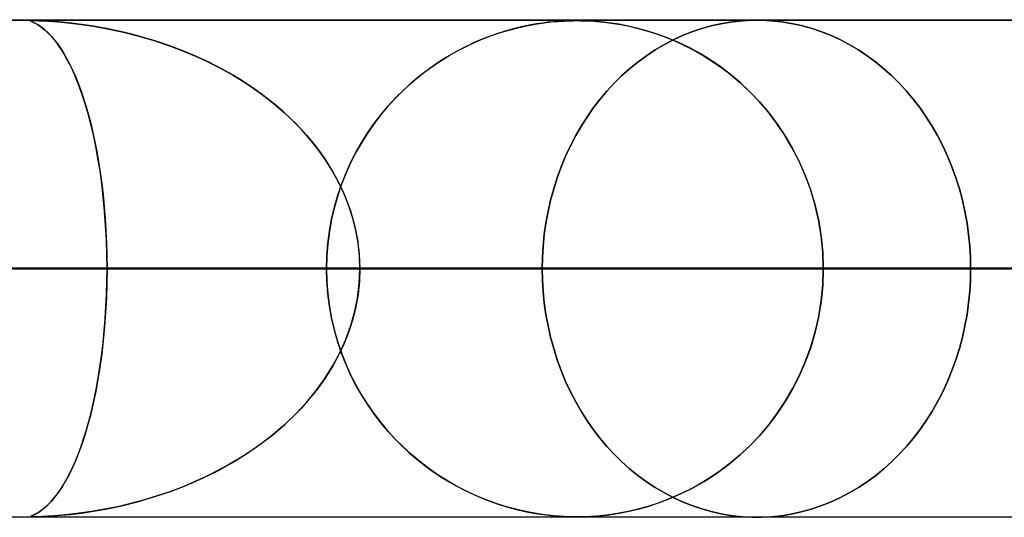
# Model space of a CAD drawing. Header units: millimetres. Extents: x -790 to 790, y -924 to 924.
# Tile 43 of 48: x 330 to 350, y 914 to 924. Entities that reach past the tile are written whole.
import ezdxf

# ---------------------------------------------------------------- set-up
doc = ezdxf.new("R2010")
doc.units = ezdxf.units.MM
doc.layers.add('HIDDEN', color=7, linetype='Continuous')
doc.layers.add('THICK', color=7, linetype='Continuous')

msp = doc.modelspace()

# ---------------------------------------------------------------- linework, layer by layer
at = {"layer": 'HIDDEN'}
for p, q in [((344.621, 923.99), (0, 923.99)), ((677, 923.99), (0, 923.99)), ((344.621, 923.99), (0, 923.99)), ((330.08, 923.98), (329.536, 923.98)), ((330.034, 923.978), (330.027, 923.975)), ((330.027, 923.975), (330.031, 923.978)), ((330.027, 923.975), (330.031, 923.971)), ((330.034, 923.969), (330.027, 923.975)), ((330.031, 923.978), (330.047, 923.979)), ((330.031, 923.971), (330.043, 923.964)), ((330.051, 923.98), (330.034, 923.978)), ((330.054, 923.959), (330.034, 923.969)), ((330.043, 923.964), (330.061, 923.955)), ((330.047, 923.979), (330.074, 923.98)), ((330.08, 923.98), (330.051, 923.98)), ((330.084, 923.945), (330.054, 923.959)), ((330.061, 923.955), (330.084, 923.945)), ((330.123, 923.98), (330.08, 923.98)), ((330.08, 923.98), (330.123, 923.98)), ((647.9, 923.98), (330.08, 923.98)), ((330.084, 923.945), (330.112, 923.931)), ((330.126, 923.924), (330.084, 923.945)), ((330.112, 923.931), (330.145, 923.913)), ((330.184, 923.978), (330.123, 923.98)), ((330.123, 923.98), (330.183, 923.978)), ((330.178, 923.893), (330.126, 923.924)), ((330.145, 923.913), (330.184, 923.89)), ((330.183, 923.978), (330.263, 923.975)), ((330.264, 923.975), (330.184, 923.978)), ((330.263, 923.975), (330.365, 923.969)), ((330.367, 923.969), (330.264, 923.975)), ((330.365, 923.969), (330.492, 923.961)), ((330.498, 923.961), (330.367, 923.969)), ((330.492, 923.961), (330.645, 923.949)), ((330.658, 923.947), (330.498, 923.961)), ((330.645, 923.949), (330.83, 923.93)), ((330.846, 923.928), (330.658, 923.947)), ((330.83, 923.93), (331.047, 923.904)), ((331.058, 923.902), (330.846, 923.928)), ((331.047, 923.904), (331.293, 923.867)), ((331.293, 923.867), (331.058, 923.902)), ((339.992, 923.878), (340.168, 923.91)), ((340.184, 923.913), (340.042, 923.887)), ((340.168, 923.91), (340.336, 923.936)), ((340.314, 923.933), (340.184, 923.913)), ((340.429, 923.947), (340.314, 923.933)), ((340.336, 923.936), (340.489, 923.954)), ((340.536, 923.958), (340.429, 923.947)), ((340.489, 923.954), (340.625, 923.966)), ((340.641, 923.967), (340.536, 923.958)), ((340.625, 923.966), (340.741, 923.973)), ((340.743, 923.973), (340.641, 923.967)), ((340.741, 923.973), (340.838, 923.977)), ((340.835, 923.977), (340.743, 923.973)), ((340.919, 923.979), (340.835, 923.977)), ((340.838, 923.977), (340.922, 923.979)), ((340.999, 923.98), (340.919, 923.979)), ((340.922, 923.979), (341, 923.98)), ((341.085, 923.979), (340.999, 923.98)), ((341, 923.98), (341.077, 923.979)), ((341.077, 923.979), (341.157, 923.978)), ((341.178, 923.977), (341.085, 923.979)), ((341.157, 923.978), (341.247, 923.974)), ((341.283, 923.972), (341.178, 923.977)), ((341.247, 923.974), (341.351, 923.968)), ((341.401, 923.964), (341.283, 923.972)), ((341.351, 923.968), (341.47, 923.958)), ((341.534, 923.951), (341.401, 923.964)), ((341.47, 923.958), (341.6, 923.944)), ((341.684, 923.933), (341.534, 923.951)), ((341.6, 923.944), (341.739, 923.925)), ((341.851, 923.907), (341.684, 923.933)), ((341.739, 923.925), (341.889, 923.9)), ((342.035, 923.871), (341.851, 923.907)), ((341.889, 923.9), (342.053, 923.867)), ((343.93, 923.925), (343.731, 923.882)), ((343.731, 923.882), (343.93, 923.925)), ((344.129, 923.957), (343.93, 923.925)), ((343.93, 923.925), (344.129, 923.957)), ((344.328, 923.978), (344.129, 923.957)), ((344.129, 923.957), (344.328, 923.978)), ((344.524, 923.989), (344.328, 923.978)), ((344.328, 923.978), (344.524, 923.989)), ((344.718, 923.989), (344.524, 923.989)), ((344.524, 923.989), (344.718, 923.989)), ((344.914, 923.978), (344.718, 923.989)), ((344.718, 923.989), (344.914, 923.978)), ((345.112, 923.957), (344.914, 923.978)), ((344.914, 923.978), (345.112, 923.957)), ((345.311, 923.925), (345.112, 923.957)), ((345.112, 923.957), (345.311, 923.925)), ((345.51, 923.882), (345.311, 923.925)), ((345.311, 923.925), (345.51, 923.882)), ((330.239, 923.853), (330.178, 923.893)), ((330.184, 923.89), (330.228, 923.861)), ((330.228, 923.861), (330.276, 923.825)), ((330.307, 923.799), (330.239, 923.853)), ((330.276, 923.825), (330.328, 923.781)), ((330.379, 923.734), (330.307, 923.799)), ((330.328, 923.781), (330.383, 923.73)), ((330.452, 923.657), (330.379, 923.734)), ((330.383, 923.73), (330.441, 923.669)), ((331.546, 923.822), (331.293, 923.867)), ((331.293, 923.867), (331.564, 923.819)), ((331.804, 923.769), (331.546, 923.822)), ((331.564, 923.819), (331.859, 923.756)), ((332.061, 923.707), (331.804, 923.769)), ((331.859, 923.756), (332.174, 923.678)), ((332.317, 923.638), (332.061, 923.707)), ((339.361, 923.704), (339.168, 923.634)), ((339.29, 923.68), (339.465, 923.739)), ((339.545, 923.764), (339.361, 923.704)), ((339.465, 923.739), (339.64, 923.792)), ((339.721, 923.814), (339.545, 923.764)), ((339.64, 923.792), (339.816, 923.838)), ((339.887, 923.855), (339.721, 923.814)), ((339.816, 923.838), (339.992, 923.878)), ((340.042, 923.887), (339.887, 923.855)), ((342.23, 923.825), (342.035, 923.871)), ((342.053, 923.867), (342.235, 923.824)), ((342.431, 923.77), (342.23, 923.825)), ((342.235, 923.824), (342.431, 923.769)), ((342.634, 923.703), (342.431, 923.77)), ((342.431, 923.769), (342.64, 923.701)), ((342.84, 923.626), (342.634, 923.703)), ((343.335, 923.762), (343.141, 923.685)), ((343.141, 923.685), (343.335, 923.762)), ((343.532, 923.828), (343.335, 923.762)), ((343.335, 923.762), (343.532, 923.828)), ((343.731, 923.882), (343.532, 923.828)), ((343.532, 923.828), (343.731, 923.882)), ((345.709, 923.828), (345.51, 923.882)), ((345.51, 923.882), (345.709, 923.828)), ((345.905, 923.762), (345.709, 923.828)), ((345.709, 923.828), (345.905, 923.762)), ((346.099, 923.685), (345.905, 923.762)), ((345.905, 923.762), (346.099, 923.685)), ((330.441, 923.669), (330.503, 923.597)), ((330.524, 923.571), (330.452, 923.657)), ((330.503, 923.597), (330.566, 923.515)), ((330.596, 923.474), (330.524, 923.571)), ((330.566, 923.515), (330.631, 923.422)), ((332.174, 923.678), (332.505, 923.581)), ((332.571, 923.56), (332.317, 923.638)), ((332.505, 923.581), (332.84, 923.468)), ((332.823, 923.475), (332.571, 923.56)), ((338.969, 923.551), (338.769, 923.457)), ((338.772, 923.459), (338.944, 923.539)), ((338.944, 923.539), (339.116, 923.613)), ((339.168, 923.634), (338.969, 923.551)), ((339.116, 923.613), (339.29, 923.68)), ((342.64, 923.701), (342.859, 923.619)), ((342.949, 923.598), (342.761, 923.5)), ((342.761, 923.5), (342.949, 923.598)), ((343.047, 923.538), (342.84, 923.626)), ((342.859, 923.619), (343.088, 923.519)), ((343.141, 923.685), (342.949, 923.598)), ((342.949, 923.598), (343.141, 923.685)), ((343.256, 923.437), (343.047, 923.538)), ((343.088, 923.519), (343.323, 923.402)), ((346.29, 923.598), (346.099, 923.685)), ((346.099, 923.685), (346.29, 923.598)), ((346.477, 923.5), (346.29, 923.598)), ((346.29, 923.598), (346.477, 923.5)), ((330.667, 923.366), (330.596, 923.474)), ((330.631, 923.422), (330.694, 923.321)), ((330.737, 923.247), (330.667, 923.366)), ((330.694, 923.321), (330.756, 923.213)), ((333.071, 923.381), (332.823, 923.475)), ((332.84, 923.468), (333.166, 923.343)), ((333.315, 923.279), (333.071, 923.381)), ((333.166, 923.343), (333.482, 923.204)), ((338.573, 923.355), (338.383, 923.245)), ((338.435, 923.276), (338.603, 923.371)), ((338.769, 923.457), (338.573, 923.355)), ((338.603, 923.371), (338.772, 923.459)), ((342.578, 923.392), (342.4, 923.274)), ((342.4, 923.274), (342.578, 923.392)), ((342.761, 923.5), (342.578, 923.392)), ((342.578, 923.392), (342.761, 923.5)), ((343.465, 923.324), (343.256, 923.437)), ((343.323, 923.402), (343.563, 923.266)), ((343.673, 923.197), (343.465, 923.324)), ((346.66, 923.392), (346.477, 923.5)), ((346.477, 923.5), (346.66, 923.392)), ((346.837, 923.274), (346.66, 923.392)), ((346.66, 923.392), (346.837, 923.274)), ((330.806, 923.118), (330.737, 923.247)), ((330.756, 923.213), (330.817, 923.096)), ((330.874, 922.978), (330.806, 923.118)), ((333.556, 923.169), (333.315, 923.279)), ((333.482, 923.204), (333.787, 923.053)), ((333.792, 923.051), (333.556, 923.169)), ((338.198, 923.127), (338.019, 923.001)), ((338.107, 923.065), (338.27, 923.174)), ((338.383, 923.245), (338.198, 923.127)), ((338.27, 923.174), (338.435, 923.276)), ((342.227, 923.148), (342.062, 923.013)), ((342.062, 923.013), (342.227, 923.148)), ((342.4, 923.274), (342.227, 923.148)), ((342.227, 923.148), (342.4, 923.274)), ((343.563, 923.266), (343.806, 923.108)), ((343.88, 923.056), (343.673, 923.197)), ((343.806, 923.108), (344.042, 922.935)), ((347.009, 923.148), (346.837, 923.274)), ((346.837, 923.274), (347.009, 923.148)), ((347.174, 923.013), (347.009, 923.148)), ((347.009, 923.148), (347.174, 923.013)), ((330.817, 923.096), (330.876, 922.973)), ((330.939, 922.827), (330.874, 922.978)), ((330.876, 922.973), (330.933, 922.842)), ((333.787, 923.053), (334.082, 922.89)), ((334.024, 922.924), (333.792, 923.051)), ((334.25, 922.788), (334.024, 922.924)), ((337.79, 922.823), (337.947, 922.948)), ((338.019, 923.001), (337.845, 922.868)), ((337.947, 922.948), (338.107, 923.065)), ((342.062, 923.013), (341.903, 922.87)), ((341.903, 922.87), (342.062, 923.013)), ((344.084, 922.902), (343.88, 923.056)), ((344.042, 922.935), (344.266, 922.749)), ((347.332, 922.87), (347.174, 923.013)), ((347.174, 923.013), (347.332, 922.87)), ((330.933, 922.842), (330.988, 922.705)), ((331.003, 922.665), (330.939, 922.827)), ((334.082, 922.89), (334.364, 922.715)), ((334.47, 922.644), (334.25, 922.788)), ((334.364, 922.715), (334.635, 922.528)), ((337.678, 922.728), (337.517, 922.581)), ((337.636, 922.691), (337.79, 922.823)), ((337.845, 922.868), (337.678, 922.728)), ((341.751, 922.72), (341.608, 922.565)), ((341.608, 922.565), (341.751, 922.72)), ((341.903, 922.87), (341.751, 922.72)), ((341.751, 922.72), (341.903, 922.87)), ((344.284, 922.733), (344.084, 922.902)), ((344.266, 922.749), (344.478, 922.551)), ((344.478, 922.551), (344.284, 922.733)), ((347.482, 922.72), (347.332, 922.87)), ((347.332, 922.87), (347.482, 922.72)), ((347.625, 922.565), (347.482, 922.72)), ((347.482, 922.72), (347.625, 922.565)), ((330.988, 922.705), (331.042, 922.56)), ((331.065, 922.491), (331.003, 922.665)), ((331.042, 922.56), (331.093, 922.409)), ((334.685, 922.491), (334.47, 922.644)), ((334.635, 922.528), (334.892, 922.33)), ((337.34, 922.403), (337.486, 922.551)), ((337.517, 922.581), (337.362, 922.426)), ((337.486, 922.551), (337.636, 922.691)), ((341.608, 922.565), (341.471, 922.404)), ((341.471, 922.404), (341.608, 922.565)), ((344.478, 922.551), (344.677, 922.341)), ((344.665, 922.355), (344.478, 922.551)), ((347.761, 922.404), (347.625, 922.565)), ((347.625, 922.565), (347.761, 922.404)), ((331.125, 922.306), (331.065, 922.491)), ((331.093, 922.409), (331.142, 922.25)), ((334.893, 922.33), (334.685, 922.491)), ((334.892, 922.33), (335.134, 922.122)), ((335.093, 922.159), (334.893, 922.33)), ((337.198, 922.247), (337.34, 922.403)), ((337.362, 922.426), (337.214, 922.265)), ((341.471, 922.404), (341.34, 922.233)), ((341.34, 922.233), (341.471, 922.404)), ((344.845, 922.144), (344.665, 922.355)), ((344.677, 922.341), (344.864, 922.121)), ((347.891, 922.233), (347.761, 922.404)), ((347.761, 922.404), (347.891, 922.233)), ((331.183, 922.109), (331.125, 922.306)), ((331.142, 922.25), (331.189, 922.085)), ((335.285, 921.98), (335.093, 922.159)), ((335.134, 922.122), (335.361, 921.904)), ((337.061, 922.083), (337.198, 922.247)), ((337.214, 922.265), (337.073, 922.097)), ((341.34, 922.233), (341.214, 922.053)), ((341.214, 922.053), (341.34, 922.233)), ((345.015, 921.92), (344.845, 922.144)), ((344.864, 922.121), (345.037, 921.889)), ((348.017, 922.053), (347.891, 922.233)), ((347.891, 922.233), (348.017, 922.053)), ((331.237, 921.901), (331.183, 922.109)), ((331.189, 922.085), (331.234, 921.913)), ((335.467, 921.792), (335.285, 921.98)), ((336.929, 921.91), (337.061, 922.083)), ((337.073, 922.097), (336.937, 921.921)), ((341.214, 922.053), (341.093, 921.865)), ((341.093, 921.865), (341.214, 922.053)), ((348.136, 921.865), (348.017, 922.053)), ((348.017, 922.053), (348.136, 921.865)), ((331.234, 921.913), (331.278, 921.732)), ((331.289, 921.681), (331.237, 921.901)), ((331.278, 921.732), (331.319, 921.543)), ((335.361, 921.904), (335.571, 921.677)), ((335.64, 921.596), (335.467, 921.792)), ((336.683, 921.539), (336.803, 921.728)), ((336.808, 921.737), (336.686, 921.544)), ((336.803, 921.728), (336.929, 921.91)), ((336.937, 921.921), (336.808, 921.737)), ((341.093, 921.865), (340.98, 921.669)), ((340.98, 921.669), (341.093, 921.865)), ((345.176, 921.682), (345.015, 921.92)), ((345.037, 921.889), (345.197, 921.648)), ((348.248, 921.669), (348.136, 921.865)), ((348.136, 921.865), (348.248, 921.669)), ((331.337, 921.451), (331.289, 921.681)), ((331.319, 921.543), (331.357, 921.346)), ((335.571, 921.677), (335.763, 921.442)), ((335.802, 921.391), (335.64, 921.596)), ((336.57, 921.341), (336.683, 921.539)), ((336.686, 921.544), (336.571, 921.343)), ((340.98, 921.669), (340.875, 921.465)), ((340.875, 921.465), (340.98, 921.669)), ((345.325, 921.43), (345.176, 921.682)), ((345.197, 921.648), (345.345, 921.394)), ((348.353, 921.465), (348.248, 921.669)), ((348.248, 921.669), (348.353, 921.465)), ((331.381, 921.21), (331.337, 921.451)), ((331.357, 921.346), (331.393, 921.14)), ((335.763, 921.442), (335.938, 921.199)), ((335.952, 921.179), (335.802, 921.391)), ((336.571, 921.343), (336.464, 921.134)), ((336.464, 921.135), (336.57, 921.341)), ((340.875, 921.465), (340.777, 921.256)), ((340.777, 921.256), (340.875, 921.465)), ((345.462, 921.164), (345.325, 921.43)), ((345.345, 921.394), (345.479, 921.128)), ((348.45, 921.256), (348.353, 921.465)), ((348.353, 921.465), (348.45, 921.256)), ((331.422, 920.958), (331.381, 921.21)), ((331.393, 921.14), (331.426, 920.925)), ((335.938, 921.199), (336.095, 920.949)), ((336.09, 920.958), (335.952, 921.179)), ((336.464, 921.134), (336.366, 920.917)), ((336.367, 920.921), (336.464, 921.135)), ((340.777, 921.256), (340.688, 921.04)), ((340.688, 921.04), (340.777, 921.256)), ((345.586, 920.884), (345.462, 921.164)), ((348.538, 921.04), (348.45, 921.256)), ((348.45, 921.256), (348.538, 921.04)), ((331.457, 920.697), (331.422, 920.958)), ((336.215, 920.73), (336.09, 920.958)), ((336.095, 920.949), (336.234, 920.692)), ((340.688, 921.04), (340.608, 920.82)), ((340.608, 920.82), (340.688, 921.04)), ((345.479, 921.128), (345.6, 920.849)), ((348.618, 920.82), (348.538, 921.04)), ((348.538, 921.04), (348.618, 920.82)), ((331.426, 920.925), (331.457, 920.703)), ((336.366, 920.917), (336.277, 920.694)), ((336.279, 920.7), (336.367, 920.921)), ((340.608, 920.82), (340.537, 920.596)), ((340.537, 920.596), (340.608, 920.82)), ((345.694, 920.592), (345.586, 920.884)), ((345.6, 920.849), (345.704, 920.559)), ((348.688, 920.596), (348.618, 920.82)), ((348.618, 920.82), (348.688, 920.596)), ((331.457, 920.703), (331.483, 920.474)), ((331.488, 920.427), (331.457, 920.697)), ((336.277, 920.694), (336.199, 920.464)), ((336.201, 920.471), (336.279, 920.7)), ((336.325, 920.494), (336.215, 920.73)), ((336.234, 920.692), (336.354, 920.426)), ((340.537, 920.596), (340.476, 920.369)), ((340.476, 920.369), (340.537, 920.596)), ((345.785, 920.287), (345.694, 920.592)), ((345.704, 920.559), (345.792, 920.259)), ((348.749, 920.369), (348.688, 920.596)), ((348.688, 920.596), (348.749, 920.369)), ((331.483, 920.474), (331.507, 920.239)), ((331.514, 920.148), (331.488, 920.427)), ((336.199, 920.464), (336.131, 920.228)), ((336.133, 920.236), (336.201, 920.471)), ((336.421, 920.252), (336.325, 920.494)), ((336.354, 920.426), (336.455, 920.152)), ((340.476, 920.369), (340.424, 920.139)), ((340.424, 920.139), (340.476, 920.369)), ((348.801, 920.139), (348.749, 920.369)), ((348.749, 920.369), (348.801, 920.139)), ((331.507, 920.239), (331.526, 919.998)), ((331.535, 919.863), (331.514, 920.148)), ((336.131, 920.228), (336.075, 919.987)), ((336.076, 919.994), (336.133, 920.236)), ((336.499, 920.006), (336.421, 920.252)), ((336.455, 920.152), (336.536, 919.868)), ((345.858, 919.972), (345.785, 920.287)), ((345.792, 920.259), (345.862, 919.95)), ((331.526, 919.998), (331.541, 919.752)), ((336.031, 919.747), (336.076, 919.994)), ((336.075, 919.987), (336.031, 919.742)), ((336.561, 919.756), (336.499, 920.006)), ((340.424, 920.139), (340.381, 919.908)), ((340.381, 919.908), (340.424, 920.139)), ((345.911, 919.651), (345.858, 919.972)), ((345.862, 919.95), (345.913, 919.635)), ((348.842, 919.908), (348.801, 920.139)), ((348.801, 920.139), (348.842, 919.908)), ((331.55, 919.574), (331.535, 919.863)), ((331.541, 919.752), (331.553, 919.501)), ((335.999, 919.497), (336.031, 919.747)), ((336.536, 919.868), (336.594, 919.579)), ((336.606, 919.503), (336.561, 919.756)), ((340.381, 919.908), (340.349, 919.677)), ((340.349, 919.677), (340.381, 919.908)), ((348.875, 919.677), (348.842, 919.908)), ((348.842, 919.908), (348.875, 919.677)), ((331.559, 919.283), (331.55, 919.574)), ((336.031, 919.742), (335.999, 919.493)), ((336.594, 919.579), (336.63, 919.286)), ((340.349, 919.677), (340.326, 919.446)), ((340.326, 919.446), (340.349, 919.677)), ((345.943, 919.323), (345.911, 919.651)), ((345.913, 919.635), (345.943, 919.314)), ((348.897, 919.446), (348.875, 919.677)), ((348.875, 919.677), (348.897, 919.446)), ((331.553, 919.501), (331.559, 919.247)), ((335.979, 919.245), (335.999, 919.497)), ((335.999, 919.493), (335.979, 919.242)), ((336.633, 919.247), (336.606, 919.503)), ((340.326, 919.446), (340.312, 919.217)), ((340.312, 919.217), (340.326, 919.446)), ((348.911, 919.217), (348.897, 919.446)), ((348.897, 919.446), (348.911, 919.217)), ((331.562, 918.99), (331.559, 919.283)), ((331.559, 919.247), (331.562, 918.99)), ((335.973, 918.99), (335.979, 919.245)), ((335.979, 919.242), (335.973, 918.99)), ((336.63, 919.286), (336.642, 918.99)), ((336.642, 918.99), (336.633, 919.247)), ((340.312, 919.217), (340.308, 918.99)), ((340.308, 918.99), (340.312, 919.217)), ((345.954, 918.99), (345.943, 919.323)), ((345.943, 919.314), (345.954, 918.99)), ((348.915, 918.99), (348.911, 919.217)), ((348.911, 919.217), (348.915, 918.99)), ((175.328, 918.99), (335.973, 918.99)), ((335.973, 918.99), (175.328, 918.99)), ((345.954, 918.99), (180.409, 918.99)), ((180.409, 918.99), (345.954, 918.99)), ((192.688, 918.99), (370.076, 918.99)), ((370.076, 918.99), (192.688, 918.99)), ((380.057, 918.99), (197.769, 918.99)), ((197.769, 918.99), (380.057, 918.99)), ((210.048, 918.99), (404.179, 918.99)), ((404.179, 918.99), (210.048, 918.99)), ((414.16, 918.99), (215.128, 918.99)), ((215.128, 918.99), (414.16, 918.99)), ((227.407, 918.99), (438.281, 918.99)), ((438.281, 918.99), (227.407, 918.99)), ((448.262, 918.99), (232.488, 918.99)), ((232.488, 918.99), (448.262, 918.99)), ((244.766, 918.99), (472.384, 918.99)), ((472.384, 918.99), (244.766, 918.99)), ((482.364, 918.99), (249.847, 918.99)), ((249.847, 918.99), (482.364, 918.99)), ((262.126, 918.99), (506.485, 918.99)), ((506.485, 918.99), (262.126, 918.99)), ((516.466, 918.99), (267.206, 918.99)), ((267.206, 918.99), (516.466, 918.99)), ((279.485, 918.99), (540.587, 918.99)), ((540.587, 918.99), (279.485, 918.99)), ((550.567, 918.99), (284.565, 918.99)), ((284.565, 918.99), (550.567, 918.99)), ((296.844, 918.99), (574.688, 918.99)), ((574.688, 918.99), (296.844, 918.99)), ((584.669, 918.99), (301.924, 918.99)), ((301.924, 918.99), (584.669, 918.99)), ((335.973, 918.99), (311.85, 918.99)), ((311.85, 918.99), (335.973, 918.99)), ((314.203, 918.99), (608.789, 918.99)), ((608.789, 918.99), (314.203, 918.99)), ((618.77, 918.99), (319.283, 918.99)), ((319.283, 918.99), (618.77, 918.99)), ((319.283, 918.99), (331.562, 918.99)), ((331.562, 918.99), (319.283, 918.99)), ((340.308, 918.99), (328.035, 918.99)), ((328.035, 918.99), (340.308, 918.99)), ((331.559, 918.733), (331.562, 918.99)), ((331.562, 918.99), (331.559, 918.696)), ((331.562, 918.99), (642.891, 918.99)), ((642.891, 918.99), (331.562, 918.99)), ((335.973, 918.99), (335.979, 918.735)), ((335.979, 918.738), (335.973, 918.99)), ((336.63, 918.694), (336.642, 918.99)), ((336.642, 918.99), (336.633, 918.733)), ((652.871, 918.99), (336.642, 918.99)), ((336.642, 918.99), (652.871, 918.99)), ((336.642, 918.99), (348.915, 918.99)), ((348.915, 918.99), (336.642, 918.99)), ((340.312, 918.763), (340.308, 918.99)), ((340.308, 918.99), (340.312, 918.763)), ((345.943, 918.666), (345.954, 918.99)), ((345.954, 918.99), (345.943, 918.657)), ((370.076, 918.99), (345.954, 918.99)), ((345.954, 918.99), (370.076, 918.99)), ((348.915, 918.99), (348.911, 918.763)), ((348.911, 918.763), (348.915, 918.99)), ((340.326, 918.534), (340.312, 918.763)), ((340.312, 918.763), (340.326, 918.534)), ((348.911, 918.763), (348.897, 918.534)), ((348.897, 918.534), (348.911, 918.763)), ((331.559, 918.696), (331.55, 918.403)), ((331.553, 918.479), (331.559, 918.733)), ((335.999, 918.487), (335.979, 918.738)), ((335.979, 918.735), (335.999, 918.483)), ((336.594, 918.401), (336.63, 918.694)), ((336.633, 918.733), (336.606, 918.477)), ((345.943, 918.657), (345.911, 918.329)), ((345.913, 918.345), (345.943, 918.666)), ((331.55, 918.403), (331.535, 918.113)), ((331.541, 918.228), (331.553, 918.479)), ((336.031, 918.238), (335.999, 918.487)), ((335.999, 918.483), (336.031, 918.233)), ((336.536, 918.112), (336.594, 918.401)), ((336.606, 918.477), (336.561, 918.224)), ((340.349, 918.303), (340.326, 918.534)), ((340.326, 918.534), (340.349, 918.303)), ((348.897, 918.534), (348.875, 918.303)), ((348.875, 918.303), (348.897, 918.534)), ((331.526, 917.982), (331.541, 918.228)), ((336.075, 917.993), (336.031, 918.238)), ((336.031, 918.233), (336.076, 917.986)), ((336.561, 918.224), (336.499, 917.974)), ((340.381, 918.072), (340.349, 918.303)), ((340.349, 918.303), (340.381, 918.072)), ((345.911, 918.329), (345.858, 918.008)), ((345.862, 918.03), (345.913, 918.345)), ((348.875, 918.303), (348.842, 918.072)), ((348.842, 918.072), (348.875, 918.303)), ((331.507, 917.741), (331.526, 917.982)), ((331.535, 918.113), (331.514, 917.826)), ((336.131, 917.752), (336.075, 917.993)), ((336.076, 917.986), (336.133, 917.744)), ((336.499, 917.974), (336.421, 917.728)), ((336.455, 917.828), (336.536, 918.112)), ((340.424, 917.841), (340.381, 918.072)), ((340.381, 918.072), (340.424, 917.841)), ((345.858, 918.008), (345.785, 917.693)), ((345.792, 917.721), (345.862, 918.03)), ((348.842, 918.072), (348.801, 917.841)), ((348.801, 917.841), (348.842, 918.072)), ((331.514, 917.826), (331.488, 917.547)), ((336.354, 917.554), (336.455, 917.828)), ((340.476, 917.611), (340.424, 917.841)), ((340.424, 917.841), (340.476, 917.611)), ((348.801, 917.841), (348.749, 917.611)), ((348.749, 917.611), (348.801, 917.841)), ((331.483, 917.506), (331.507, 917.741)), ((336.199, 917.516), (336.131, 917.752)), ((336.133, 917.744), (336.201, 917.509)), ((336.421, 917.728), (336.325, 917.486)), ((340.537, 917.384), (340.476, 917.611)), ((340.476, 917.611), (340.537, 917.384)), ((345.785, 917.693), (345.694, 917.388)), ((345.704, 917.421), (345.792, 917.721)), ((348.749, 917.611), (348.688, 917.384)), ((348.688, 917.384), (348.749, 917.611)), ((331.488, 917.547), (331.456, 917.275)), ((331.457, 917.277), (331.483, 917.506)), ((336.277, 917.286), (336.199, 917.516)), ((336.201, 917.509), (336.279, 917.28)), ((336.325, 917.486), (336.215, 917.25)), ((336.234, 917.288), (336.354, 917.554)), ((340.608, 917.16), (340.537, 917.384)), ((340.537, 917.384), (340.608, 917.16)), ((345.694, 917.388), (345.586, 917.096)), ((345.6, 917.131), (345.704, 917.421)), ((348.688, 917.384), (348.618, 917.16)), ((348.618, 917.16), (348.688, 917.384)), ((331.456, 917.275), (331.42, 917.013)), ((331.426, 917.055), (331.457, 917.277)), ((336.215, 917.25), (336.09, 917.022)), ((336.095, 917.031), (336.234, 917.288)), ((336.366, 917.063), (336.277, 917.286)), ((336.279, 917.28), (336.367, 917.059)), ((331.42, 917.013), (331.38, 916.761)), ((331.393, 916.84), (331.426, 917.055)), ((335.938, 916.781), (336.095, 917.031)), ((336.09, 917.022), (335.952, 916.801)), ((336.464, 916.846), (336.366, 917.063)), ((336.367, 917.059), (336.464, 916.845)), ((340.688, 916.94), (340.608, 917.16)), ((340.608, 917.16), (340.688, 916.94)), ((345.586, 917.096), (345.462, 916.816)), ((345.479, 916.852), (345.6, 917.131)), ((348.618, 917.16), (348.538, 916.94)), ((348.538, 916.94), (348.618, 917.16)), ((331.357, 916.634), (331.393, 916.84)), ((335.763, 916.538), (335.938, 916.781)), ((335.952, 916.801), (335.802, 916.589)), ((336.571, 916.637), (336.464, 916.846)), ((336.464, 916.845), (336.57, 916.639)), ((340.777, 916.724), (340.688, 916.94)), ((340.688, 916.94), (340.777, 916.724)), ((345.462, 916.816), (345.325, 916.55)), ((345.345, 916.586), (345.479, 916.852)), ((348.538, 916.94), (348.45, 916.724)), ((348.45, 916.724), (348.538, 916.94)), ((331.319, 916.437), (331.357, 916.634)), ((331.38, 916.761), (331.335, 916.519)), ((335.802, 916.589), (335.64, 916.384)), ((336.57, 916.639), (336.683, 916.441)), ((336.686, 916.436), (336.571, 916.637)), ((340.875, 916.515), (340.777, 916.724)), ((340.777, 916.724), (340.875, 916.515)), ((345.197, 916.332), (345.345, 916.586)), ((348.45, 916.724), (348.353, 916.515)), ((348.353, 916.515), (348.45, 916.724)), ((331.278, 916.248), (331.319, 916.437)), ((331.335, 916.519), (331.287, 916.288)), ((335.64, 916.384), (335.467, 916.188)), ((335.571, 916.303), (335.763, 916.538)), ((336.683, 916.441), (336.803, 916.252)), ((336.808, 916.243), (336.686, 916.436)), ((340.98, 916.311), (340.875, 916.515)), ((340.875, 916.515), (340.98, 916.311)), ((345.325, 916.55), (345.176, 916.298)), ((348.353, 916.515), (348.248, 916.311)), ((348.248, 916.311), (348.353, 916.515)), ((331.234, 916.067), (331.278, 916.248)), ((331.287, 916.288), (331.235, 916.068)), ((335.467, 916.188), (335.285, 916)), ((335.361, 916.076), (335.571, 916.303)), ((336.803, 916.252), (336.929, 916.07)), ((336.937, 916.059), (336.808, 916.243)), ((341.093, 916.115), (340.98, 916.311)), ((340.98, 916.311), (341.093, 916.115)), ((345.176, 916.298), (345.015, 916.06)), ((345.037, 916.091), (345.197, 916.332)), ((348.248, 916.311), (348.136, 916.115)), ((348.136, 916.115), (348.248, 916.311)), ((331.235, 916.068), (331.18, 915.86)), ((331.189, 915.895), (331.234, 916.067)), ((335.285, 916), (335.093, 915.821)), ((335.134, 915.858), (335.361, 916.076)), ((336.929, 916.07), (337.061, 915.897)), ((337.073, 915.883), (336.937, 916.059)), ((341.214, 915.927), (341.093, 916.115)), ((341.093, 916.115), (341.214, 915.927)), ((345.015, 916.06), (344.845, 915.836)), ((344.864, 915.859), (345.037, 916.091)), ((348.136, 916.115), (348.017, 915.927)), ((348.017, 915.927), (348.136, 916.115)), ((331.18, 915.86), (331.122, 915.663)), ((331.142, 915.73), (331.189, 915.895)), ((334.892, 915.65), (335.134, 915.858)), ((335.093, 915.821), (334.893, 915.65)), ((337.061, 915.897), (337.198, 915.733)), ((337.214, 915.715), (337.073, 915.883)), ((341.34, 915.747), (341.214, 915.927)), ((341.214, 915.927), (341.34, 915.747)), ((344.845, 915.836), (344.665, 915.625)), ((344.677, 915.639), (344.864, 915.859)), ((348.017, 915.927), (347.891, 915.747)), ((347.891, 915.747), (348.017, 915.927)), ((331.122, 915.663), (331.062, 915.477)), ((331.093, 915.572), (331.142, 915.73)), ((334.635, 915.452), (334.892, 915.65)), ((334.893, 915.65), (334.685, 915.489)), ((337.198, 915.733), (337.34, 915.577)), ((337.362, 915.554), (337.214, 915.715)), ((341.471, 915.576), (341.34, 915.747)), ((341.34, 915.747), (341.471, 915.576)), ((344.478, 915.429), (344.677, 915.639)), ((344.665, 915.625), (344.478, 915.429)), ((347.891, 915.747), (347.761, 915.576)), ((347.761, 915.576), (347.891, 915.747)), ((330.988, 915.275), (331.042, 915.42)), ((331.062, 915.477), (330.999, 915.304)), ((331.042, 915.42), (331.093, 915.572)), ((334.364, 915.265), (334.635, 915.452)), ((334.685, 915.489), (334.47, 915.336)), ((337.34, 915.577), (337.486, 915.429)), ((337.517, 915.399), (337.362, 915.554)), ((337.486, 915.429), (337.636, 915.289)), ((337.678, 915.252), (337.517, 915.399)), ((341.608, 915.415), (341.471, 915.576)), ((341.471, 915.576), (341.608, 915.415)), ((341.751, 915.26), (341.608, 915.415)), ((341.608, 915.415), (341.751, 915.26)), ((344.266, 915.231), (344.478, 915.429)), ((344.478, 915.429), (344.284, 915.247)), ((347.625, 915.415), (347.482, 915.26)), ((347.482, 915.26), (347.625, 915.415)), ((347.761, 915.576), (347.625, 915.415)), ((347.625, 915.415), (347.761, 915.576)), ((330.933, 915.138), (330.988, 915.275)), ((330.999, 915.304), (330.935, 915.142)), ((334.082, 915.09), (334.364, 915.265)), ((334.47, 915.336), (334.25, 915.192)), ((337.636, 915.289), (337.79, 915.157)), ((337.845, 915.112), (337.678, 915.252)), ((341.903, 915.11), (341.751, 915.26)), ((341.751, 915.26), (341.903, 915.11)), ((344.042, 915.045), (344.266, 915.231)), ((344.284, 915.247), (344.084, 915.078)), ((347.482, 915.26), (347.332, 915.11)), ((347.332, 915.11), (347.482, 915.26)), ((330.817, 914.884), (330.876, 915.007)), ((330.935, 915.142), (330.868, 914.991)), ((330.876, 915.007), (330.933, 915.138)), ((333.787, 914.927), (334.082, 915.09)), ((334.024, 915.056), (333.792, 914.929)), ((334.25, 915.192), (334.024, 915.056)), ((337.79, 915.157), (337.947, 915.032)), ((338.019, 914.979), (337.845, 915.112)), ((337.947, 915.032), (338.107, 914.915)), ((342.062, 914.968), (341.903, 915.11)), ((341.903, 915.11), (342.062, 914.968)), ((343.806, 914.872), (344.042, 915.045)), ((344.084, 915.078), (343.88, 914.924)), ((347.332, 915.11), (347.174, 914.968)), ((347.174, 914.968), (347.332, 915.11)), ((330.8, 914.851), (330.731, 914.722)), ((330.756, 914.767), (330.817, 914.884)), ((330.868, 914.991), (330.8, 914.851)), ((333.556, 914.811), (333.315, 914.701)), ((333.482, 914.776), (333.787, 914.927)), ((333.792, 914.929), (333.556, 914.811)), ((338.198, 914.853), (338.019, 914.979)), ((338.107, 914.915), (338.27, 914.806)), ((338.383, 914.735), (338.198, 914.853)), ((338.27, 914.806), (338.435, 914.704)), ((342.227, 914.832), (342.062, 914.968)), ((342.062, 914.968), (342.227, 914.832)), ((342.4, 914.706), (342.227, 914.832)), ((342.227, 914.832), (342.4, 914.706)), ((343.563, 914.714), (343.806, 914.872)), ((343.88, 914.924), (343.673, 914.783)), ((347.009, 914.832), (346.837, 914.706)), ((346.837, 914.706), (347.009, 914.832)), ((347.174, 914.968), (347.009, 914.832)), ((347.009, 914.832), (347.174, 914.968)), ((330.661, 914.604), (330.589, 914.497)), ((330.631, 914.558), (330.694, 914.659)), ((330.731, 914.722), (330.661, 914.604)), ((330.694, 914.659), (330.756, 914.767)), ((332.84, 914.512), (333.166, 914.637)), ((333.315, 914.701), (333.071, 914.599)), ((333.166, 914.637), (333.482, 914.776)), ((338.573, 914.625), (338.383, 914.735)), ((338.435, 914.704), (338.603, 914.609)), ((338.769, 914.523), (338.573, 914.625)), ((338.603, 914.609), (338.772, 914.521)), ((342.578, 914.588), (342.4, 914.706)), ((342.4, 914.706), (342.578, 914.588)), ((343.465, 914.656), (343.256, 914.543)), ((343.323, 914.578), (343.563, 914.714)), ((343.673, 914.783), (343.465, 914.656)), ((346.837, 914.706), (346.66, 914.588)), ((346.66, 914.588), (346.837, 914.706)), ((330.503, 914.383), (330.566, 914.465)), ((330.589, 914.497), (330.517, 914.4)), ((330.566, 914.465), (330.631, 914.558)), ((332.571, 914.42), (332.317, 914.342)), ((332.505, 914.399), (332.84, 914.512)), ((332.823, 914.505), (332.571, 914.42)), ((333.071, 914.599), (332.823, 914.505)), ((338.969, 914.429), (338.769, 914.523)), ((338.772, 914.521), (338.944, 914.441)), ((338.944, 914.441), (339.116, 914.367)), ((339.168, 914.346), (338.969, 914.429)), ((342.761, 914.48), (342.578, 914.588)), ((342.578, 914.588), (342.761, 914.48)), ((342.949, 914.382), (342.761, 914.48)), ((342.761, 914.48), (342.949, 914.382)), ((343.047, 914.442), (342.84, 914.354)), ((342.859, 914.361), (343.088, 914.461)), ((343.256, 914.543), (343.047, 914.442)), ((343.088, 914.461), (343.323, 914.578)), ((346.477, 914.48), (346.29, 914.382)), ((346.29, 914.382), (346.477, 914.48)), ((346.66, 914.588), (346.477, 914.48)), ((346.477, 914.48), (346.66, 914.588)), ((330.371, 914.239), (330.299, 914.174)), ((330.328, 914.198), (330.383, 914.25)), ((330.444, 914.314), (330.371, 914.239)), ((330.383, 914.25), (330.441, 914.311)), ((330.441, 914.311), (330.503, 914.383)), ((330.517, 914.4), (330.444, 914.314)), ((331.804, 914.211), (331.546, 914.158)), ((331.564, 914.161), (331.859, 914.224)), ((332.061, 914.273), (331.804, 914.211)), ((331.859, 914.224), (332.174, 914.302)), ((332.317, 914.342), (332.061, 914.273)), ((332.174, 914.302), (332.505, 914.399)), ((339.116, 914.367), (339.29, 914.3)), ((339.361, 914.276), (339.168, 914.346)), ((339.29, 914.3), (339.465, 914.241)), ((339.545, 914.216), (339.361, 914.276)), ((339.465, 914.241), (339.64, 914.188)), ((339.721, 914.166), (339.545, 914.216)), ((342.431, 914.21), (342.23, 914.155)), ((342.235, 914.156), (342.431, 914.211)), ((342.431, 914.211), (342.64, 914.279)), ((342.634, 914.277), (342.431, 914.21)), ((342.84, 914.354), (342.634, 914.277)), ((342.64, 914.279), (342.859, 914.361)), ((343.141, 914.295), (342.949, 914.382)), ((342.949, 914.382), (343.141, 914.295)), ((343.335, 914.218), (343.141, 914.295)), ((343.141, 914.295), (343.335, 914.218)), ((343.532, 914.153), (343.335, 914.218)), ((343.335, 914.218), (343.532, 914.153)), ((345.905, 914.218), (345.709, 914.153)), ((345.709, 914.153), (345.905, 914.218)), ((346.099, 914.295), (345.905, 914.218)), ((345.905, 914.218), (346.099, 914.295)), ((346.29, 914.382), (346.099, 914.295)), ((346.099, 914.295), (346.29, 914.382)), ((330.033, 914.01), (330.027, 914.005)), ((330.027, 914.005), (330.031, 914.009)), ((330.031, 914.009), (330.043, 914.016)), ((330.05, 914.019), (330.033, 914.01)), ((330.043, 914.016), (330.061, 914.025)), ((330.079, 914.033), (330.05, 914.019)), ((330.061, 914.025), (330.084, 914.035)), ((330.12, 914.053), (330.079, 914.033)), ((330.084, 914.035), (330.112, 914.049)), ((330.112, 914.049), (330.145, 914.067)), ((330.171, 914.082), (330.12, 914.053)), ((330.145, 914.067), (330.184, 914.09)), ((330.231, 914.122), (330.171, 914.082)), ((330.184, 914.09), (330.228, 914.119)), ((330.228, 914.119), (330.276, 914.155)), ((330.299, 914.174), (330.231, 914.122)), ((330.263, 914.005), (330.365, 914.011)), ((330.367, 914.011), (330.264, 914.005)), ((330.276, 914.155), (330.328, 914.198)), ((330.365, 914.011), (330.492, 914.019)), ((330.498, 914.019), (330.367, 914.011)), ((330.492, 914.019), (330.645, 914.031)), ((330.658, 914.033), (330.498, 914.019)), ((330.645, 914.031), (330.83, 914.05)), ((330.846, 914.052), (330.658, 914.033)), ((330.83, 914.05), (331.047, 914.076)), ((331.058, 914.078), (330.846, 914.052)), ((331.047, 914.076), (331.293, 914.113)), ((331.293, 914.113), (331.058, 914.078)), ((331.293, 914.113), (331.564, 914.161)), ((331.546, 914.158), (331.293, 914.113)), ((339.64, 914.188), (339.816, 914.142)), ((339.887, 914.125), (339.721, 914.166)), ((339.816, 914.142), (339.992, 914.102)), ((340.042, 914.093), (339.887, 914.125)), ((339.992, 914.102), (340.168, 914.07)), ((340.184, 914.067), (340.042, 914.093)), ((340.168, 914.07), (340.336, 914.044)), ((340.314, 914.047), (340.184, 914.067)), ((340.429, 914.033), (340.314, 914.047)), ((340.336, 914.044), (340.489, 914.026)), ((340.536, 914.022), (340.429, 914.033)), ((340.489, 914.026), (340.625, 914.014)), ((340.641, 914.013), (340.536, 914.022)), ((340.625, 914.014), (340.741, 914.007)), ((340.743, 914.007), (340.641, 914.013)), ((341.283, 914.008), (341.178, 914.003)), ((341.247, 914.006), (341.351, 914.012)), ((341.401, 914.016), (341.283, 914.008)), ((341.351, 914.012), (341.47, 914.022)), ((341.534, 914.029), (341.401, 914.016)), ((341.47, 914.022), (341.6, 914.036)), ((341.684, 914.047), (341.534, 914.029)), ((341.6, 914.036), (341.739, 914.055)), ((341.851, 914.073), (341.684, 914.047)), ((341.739, 914.055), (341.889, 914.08)), ((342.035, 914.109), (341.851, 914.073)), ((341.889, 914.08), (342.053, 914.113)), ((342.23, 914.155), (342.035, 914.109)), ((342.053, 914.113), (342.235, 914.156)), ((343.731, 914.098), (343.532, 914.153)), ((343.532, 914.153), (343.731, 914.098)), ((343.93, 914.055), (343.731, 914.098)), ((343.731, 914.098), (343.93, 914.055)), ((344.129, 914.023), (343.93, 914.055)), ((343.93, 914.055), (344.129, 914.023)), ((344.328, 914.002), (344.129, 914.023)), ((344.129, 914.023), (344.328, 914.002)), ((345.112, 914.023), (344.914, 914.002)), ((344.914, 914.002), (345.112, 914.023)), ((345.311, 914.055), (345.112, 914.023)), ((345.112, 914.023), (345.311, 914.055)), ((345.51, 914.098), (345.311, 914.055)), ((345.311, 914.055), (345.51, 914.098)), ((345.709, 914.153), (345.51, 914.098)), ((345.51, 914.098), (345.709, 914.153)), ((344.621, 913.99), (0, 913.99)), ((677, 913.99), (0, 913.99)), ((344.621, 913.99), (0, 913.99)), ((173.855, 914), (341, 914)), ((191.213, 914), (375.1, 914)), ((208.572, 914), (409.2, 914)), ((225.93, 914), (443.3, 914)), ((243.288, 914), (477.4, 914)), ((260.647, 914), (511.5, 914)), ((278.005, 914), (545.6, 914)), ((295.363, 914), (579.7, 914)), ((312.722, 914), (613.8, 914)), ((329.537, 914), (330.08, 914)), ((330.034, 914.002), (330.027, 914.005)), ((330.027, 914.005), (330.032, 914.002)), ((330.032, 914.002), (330.05, 914)), ((330.051, 914), (330.034, 914.002)), ((330.05, 914), (330.08, 914)), ((330.08, 914), (330.051, 914)), ((330.123, 914), (330.08, 914)), ((330.08, 914), (330.123, 914)), ((330.08, 914), (647.9, 914)), ((330.08, 914), (647.9, 914)), ((330.184, 914.002), (330.123, 914)), ((330.123, 914), (330.183, 914.002)), ((330.183, 914.002), (330.263, 914.005)), ((330.264, 914.005), (330.184, 914.002)), ((340.741, 914.007), (340.838, 914.003)), ((340.835, 914.003), (340.743, 914.007)), ((340.919, 914.001), (340.835, 914.003)), ((340.838, 914.003), (340.922, 914)), ((340.999, 914), (340.919, 914.001)), ((340.922, 914), (341, 914)), ((341.085, 914.001), (340.999, 914)), ((341, 914), (341.077, 914)), ((341.077, 914), (341.157, 914.002)), ((341.178, 914.003), (341.085, 914.001)), ((341.157, 914.002), (341.247, 914.006)), ((344.524, 913.991), (344.328, 914.002)), ((344.328, 914.002), (344.524, 913.991)), ((344.718, 913.991), (344.524, 913.991)), ((344.524, 913.991), (344.718, 913.991)), ((344.914, 914.002), (344.718, 913.991)), ((344.718, 913.991), (344.914, 914.002))]:
    msp.add_line(p, q, dxfattribs=at)
at = {"layer": 'THICK'}
for p, q in [((0, 924), (732, 924)), ((732, 919), (0, 919))]:
    msp.add_line(p, q, dxfattribs=at)

doc.saveas('drawing.dxf')
